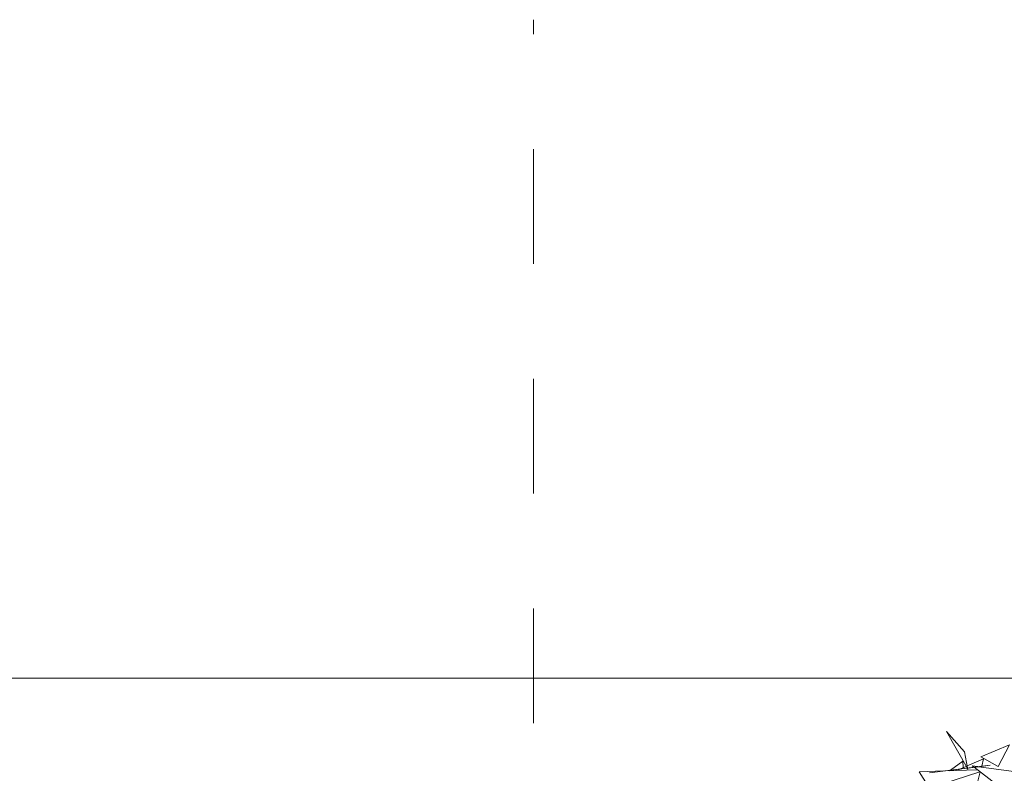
# Model space of a CAD drawing. Header units: metres. Extents: x -14.5 to 19.7, y -19.1 to 4.
# Tile 129 of 218: x 16 to 16.9, y 3.3 to 4. Entities that reach past the tile are written whole.
import ezdxf

# ---------------------------------------------------------------- set-up
doc = ezdxf.new("R2010")
doc.units = ezdxf.units.M
doc.linetypes.add('Traço ponto', pattern=[0.015875, 0.00635, -0.004762, 0, -0.004762])
doc.layers.add('A-DETL', color=7, linetype='Continuous', lineweight=5, true_color=0x00a600)
doc.layers.add('L-PLNT', color=7, linetype='Continuous', lineweight=5, true_color=0x005900)
doc.layers.add('G-ANNO-TEXT', color=7, linetype='Continuous', lineweight=9)
doc.layers.add('G-IMPT', color=7, linetype='Continuous', lineweight=5)

# ---------------------------------------------------------------- blocks, each defined once
blk = doc.blocks.new('ÁRVORES ORNAMENTAIS - Pequeno e Médio Porte - Ipê-roxo-2976198-A')
at = {"layer": 'G-IMPT', "color": 253, "true_color": 0xaaaaaa}
for p, q in [((6.38395, 3.33614), (6.36595, 3.36776)), ((6.36595, 3.36776), (6.38168, 3.35018)), ((6.39581, 3.34592), (6.42087, 3.35635)), ((6.41107, 3.33732), (6.42087, 3.35635)), ((6.38436, 3.33619), (6.38168, 3.35018)), ((6.39821, 3.34397), (6.38404, 3.33789)), ((6.41107, 3.33732), (6.39581, 3.34592)), ((6.39661, 3.33773), (6.39821, 3.34397)), ((6.34214, 3.33288), (6.36367, 3.33358)), ((6.40405, 3.33867), (6.35112, 3.332)), ((6.35112, 3.332), (6.38405, 3.33596)), ((6.36448, 3.33361), (6.39288, 3.33453)), ((6.36914, 3.33417), (6.36854, 3.33374)), ((6.38017, 3.34203), (6.36932, 3.33429)), ((6.3778, 3.33521), (6.37484, 3.33394)), ((6.38316, 3.33751), (6.3783, 3.33543)), ((6.38017, 3.34203), (6.38059, 3.33641)), ((6.38459, 3.33501), (6.38399, 3.33606)), ((6.38459, 3.33501), (6.38438, 3.33612)), ((6.3844, 3.336), (6.39444, 3.33721)), ((6.38983, 3.33688), (6.38843, 3.33796)), ((6.38843, 3.33796), (6.39317, 3.3373)), ((6.41561, 3.317), (6.39008, 3.33669)), ((6.3941, 3.33717), (6.42647, 3.33268)), ((6.40405, 3.33867), (6.39444, 3.33721)), ((6.39639, 3.33685), (6.39656, 3.33754)), ((6.34214, 3.33288), (6.35125, 3.31855)), ((6.395, 3.33289), (6.35125, 3.31855)), ((6.39173, 3.31869), (6.39531, 3.33265))]:
    blk.add_line(p, q, dxfattribs=at)

msp = doc.modelspace()

# ---------------------------------------------------------------- linework, layer by layer
at = {"layer": 'A-DETL', "color": 7, "linetype": 'Traço ponto'}
msp.add_line((16.48124, -0.625), (16.48124, 3.98764), dxfattribs=at)
at = {"layer": 'G-ANNO-TEXT'}
msp.add_line((17.51885, 3.41436), (16.02569, 3.41436), dxfattribs=at)

# ---------------------------------------------------------------- block references
at = {"layer": 'L-PLNT', "color": 253, "true_color": 0xaaaaaa}
msp.add_blockref('ÁRVORES ORNAMENTAIS - Pequeno e Médio Porte - Ipê-roxo-2976198-A', (10.47483, 0), dxfattribs=at)

doc.saveas('drawing.dxf')
